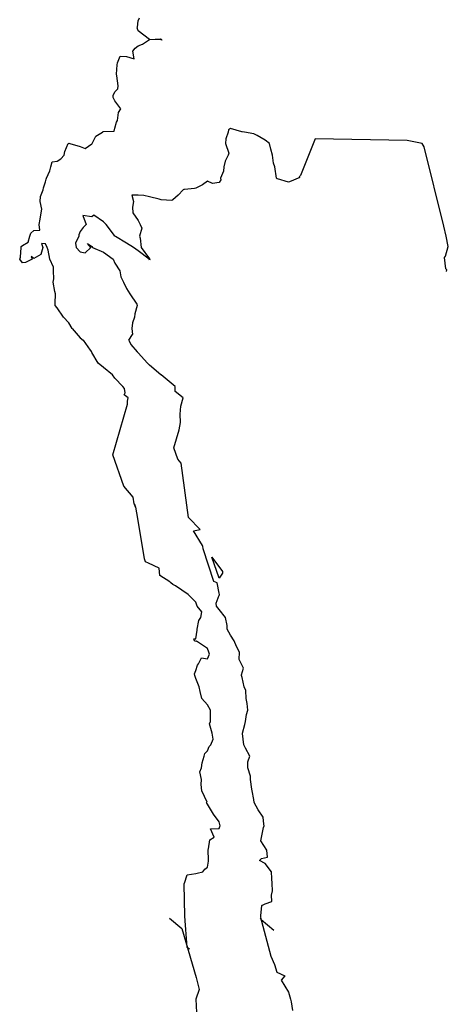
# Model space of a CAD drawing. Header units: inches. Extents: x 158323 to 160611, y 432808 to 437248.
# Tile 165 of 228: x 159547 to 159566, y 436989 to 437031. Entities that reach past the tile are written whole.
import ezdxf

# ---------------------------------------------------------------- set-up
doc = ezdxf.new("R2010")
doc.units = ezdxf.units.IN
doc.header["$MEASUREMENT"] = 0
doc.layers.add('Hoogtelijn-bestaand 11.00 M', color=7, linetype='Continuous', lineweight=15)
doc.layers.add('Hoogtelijn-bestaand 12.00 M', color=7, linetype='Continuous', lineweight=15)

msp = doc.modelspace()

# ---------------------------------------------------------------- linework, layer by layer
at = {"layer": 'Hoogtelijn-bestaand 11.00 M', "color": 252, "linetype": 'Continuous', "lineweight": 25}
for p, q in [((159549.404, 437017.75, 11), (159549.75, 437017.352, 11)), ((159549.75, 437017.352, 11), (159549.881, 437017.25, 11)), ((159549.881, 437017.25, 11), (159550.182, 437016.819, 11)), ((159550.182, 437016.819, 11), (159550.234, 437016.75, 11))]:
    msp.add_line(p, q, dxfattribs=at)
for points in [[(159549.404, 437017.75, 11), (159549.25, 437017.992, 11), (159549.023, 437018.25, 11), (159548.75, 437018.646, 11), (159548.664, 437018.75, 11), (159548.663, 437018.837, 11), (159548.678, 437019.25, 11), (159548.648, 437019.352, 11), (159548.581, 437019.75, 11), (159548.603, 437019.897, 11), (159548.587, 437020.25, 11), (159548.594, 437020.406, 11), (159548.438, 437020.75, 11), (159548.359, 437021.141, 11), (159548.316, 437021.25, 11), (159548.25, 437021.412, 11), (159548.076, 437021.424, 11), (159548.134, 437021.25, 11), (159548.052, 437020.948, 11), (159547.75, 437020.784, 11), (159547.632, 437020.868, 11), (159547.677, 437020.75, 11), (159547.39, 437020.61, 11), (159547.25, 437020.586, 11), (159547.133, 437020.75, 11), (159547.169, 437020.831, 11), (159547.201, 437021.25, 11), (159547.198, 437021.302, 11), (159547.25, 437021.342, 11), (159547.506, 437021.494, 11), (159547.574, 437021.75, 11), (159547.62, 437021.881, 11), (159547.75, 437021.987, 11), (159548, 437022, 11), (159547.968, 437022.25, 11), (159548.013, 437022.487, 11), (159548.061, 437022.75, 11), (159548.083, 437022.917, 11), (159548.024, 437023.25, 11), (159548.033, 437023.467, 11), (159548.144, 437023.75, 11), (159548.163, 437023.837, 11), (159548.25, 437024.103, 11), (159548.282, 437024.218, 11), (159548.297, 437024.25, 11), (159548.431, 437024.569, 11), (159548.474, 437024.75, 11), (159548.542, 437024.958, 11), (159548.75, 437024.994, 11), (159548.915, 437025.085, 11), (159549.053, 437025.25, 11), (159549.089, 437025.411, 11), (159549.234, 437025.75, 11), (159549.239, 437025.761, 11), (159549.25, 437025.766, 11), (159549.3, 437025.75, 11), (159549.75, 437025.625, 11), (159549.963, 437025.537, 11), (159550.25, 437025.733, 11), (159550.258, 437025.742, 11), (159550.261, 437025.75, 11), (159550.427, 437026.073, 11), (159550.708, 437026.25, 11), (159550.732, 437026.268, 11), (159550.75, 437026.266, 11), (159551.212, 437026.288, 11), (159551.25, 437026.42, 11), (159551.321, 437026.679, 11), (159551.365, 437026.75, 11), (159551.4, 437027.1, 11), (159551.505, 437027.25, 11), (159551.25, 437027.601, 11), (159551.18, 437027.75, 11), (159551.175, 437027.825, 11), (159551.25, 437027.982, 11), (159551.379, 437028.121, 11), (159551.387, 437028.25, 11), (159551.326, 437028.674, 11), (159551.321, 437028.75, 11), (159551.347, 437029.153, 11), (159551.364, 437029.25, 11), (159551.474, 437029.526, 11), (159551.75, 437029.52, 11), (159552.079, 437029.422, 11), (159552.021, 437029.75, 11), (159552.118, 437029.882, 11), (159552.25, 437029.979, 11), (159552.448, 437030.052, 11), (159552.75, 437030.25, 11), (159552.25, 437030.621, 11), (159552.214, 437030.75, 11), (159552.219, 437030.781, 11), (159552.25, 437031.058, 11), (159552.312, 437031.188, 11)], [(159554.468, 436990.909, 11), (159554.379, 436990.986, 11), (159554.278, 436992.334, 11), (159554.247, 436993.735, 11), (159554.246, 436993.733, 11), (159554.244, 436993.747, 11), (159554.24, 436993.75, 11), (159554.245, 436993.755, 11), (159554.25, 436993.759, 11), (159554.369, 436994.131, 11), (159554.75, 436994.183, 11), (159554.799, 436994.201, 11), (159555.05, 436994.25, 11), (159555.138, 436994.362, 11), (159555.25, 436994.459, 11), (159555.291, 436994.709, 11), (159555.295, 436994.75, 11), (159555.287, 436995.214, 11), (159555.299, 436995.25, 11), (159555.357, 436995.643, 11), (159555.541, 436995.75, 11), (159555.383, 436996.117, 11), (159555.75, 436996.133, 11), (159555.781, 436996.219, 11), (159555.793, 436996.25, 11), (159555.75, 436996.412, 11), (159555.51, 436996.75, 11), (159555.25, 436997.181, 11), (159555.211, 436997.25, 11), (159555.231, 436997.269, 11), (159555.005, 436997.75, 11), (159554.976, 436998.024, 11), (159554.988, 436998.25, 11), (159554.919, 436998.581, 11), (159554.992, 436998.75, 11), (159555.026, 436998.974, 11), (159555.108, 436999.25, 11), (159555.132, 436999.369, 11), (159555.25, 436999.48, 11), (159555.326, 436999.674, 11), (159555.394, 436999.75, 11), (159555.502, 436999.998, 11), (159555.448, 437000.25, 11), (159555.344, 437000.656, 11), (159555.382, 437000.75, 11), (159555.386, 437001.114, 11), (159555.383, 437001.25, 11), (159555.25, 437001.473, 11), (159555.004, 437001.75, 11), (159554.94, 437002.06, 11), (159554.884, 437002.25, 11), (159554.75, 437002.615, 11), (159554.698, 437002.75, 11), (159554.689, 437002.812, 11), (159554.75, 437002.956, 11), (159554.813, 437003.187, 11), (159554.869, 437003.25, 11), (159554.992, 437003.508, 11), (159555.25, 437003.466, 11), (159555.332, 437003.668, 11), (159555.307, 437003.75, 11), (159555.25, 437003.906, 11), (159554.773, 437004.227, 11), (159554.75, 437004.219, 11), (159554.688, 437004.25, 11), (159554.667, 437004.333, 11), (159554.75, 437004.333, 11), (159554.799, 437004.701, 11), (159554.808, 437004.75, 11), (159554.878, 437005.123, 11), (159554.967, 437005.25, 11), (159555, 437005.5, 11), (159554.807, 437005.75, 11), (159554.75, 437005.914, 11), (159554.41, 437006.25, 11), (159553.875, 437006.625, 11), (159553.75, 437006.678, 11), (159553.672, 437006.75, 11), (159553.619, 437006.794, 11), (159553.187, 437007.063, 11), (159553.166, 437007.384, 11), (159552.703, 437007.599, 11), (159552.577, 437007.657, 11), (159552.531, 437007.797, 11), (159552.241, 437009.539, 11), (159552.152, 437010.021, 11), (159552.104, 437010.098, 11), (159552.139, 437010.104, 11), (159552.078, 437010.168, 11), (159552.038, 437010.456, 11), (159551.633, 437010.941, 11), (159551.154, 437012.295, 11), (159551.788, 437014.481, 11), (159551.8, 437014.544, 11), (159551.797, 437014.613, 11), (159551.802, 437014.681, 11), (159551.823, 437014.75, 11), (159551.656, 437014.885, 11), (159551.685, 437014.968, 11), (159551.661, 437015.161, 11), (159551.591, 437015.25, 11), (159551.25, 437015.61, 11), (159551.141, 437015.75, 11), (159550.75, 437016.067, 11), (159550.523, 437016.25, 11), (159550.25, 437016.719, 11), (159550.234, 437016.75, 11)], [(159553.612, 436992.25, 11), (159554.143, 436991.799, 11), (159554.757, 436989.685, 11), (159554.892, 436989.17, 11), (159554.75, 436988.75, 11), (159554.886, 436985.867, 11)]]:
    msp.add_polyline3d(points, dxfattribs=at)
msp.add_polyline3d([(159552.75, 437030.25, 11), (159553.217, 437030.283, 11), (159553.25, 437030.268, 11), (159553.265, 437030.25, 11), (159553.274, 437030.226, 11), (159553.25, 437030.234, 11)], close=True, dxfattribs=at)
at = {"layer": 'Hoogtelijn-bestaand 12.00 M', "color": 252, "linetype": 'Continuous', "lineweight": 25}
for p, q in [((159551.987, 437017.75, 12), (159552.008, 437017.492, 12)), ((159551.854, 437017.25, 12), (159552.008, 437017.492, 12)), ((159551.854, 437017.25, 12), (159551.938, 437017.062, 12)), ((159551.938, 437017.062, 12), (159552.207, 437016.75, 12))]:
    msp.add_line(p, q, dxfattribs=at)
for points in [[(159565.59, 437020.222, 12), (159565.594, 437020.291, 12), (159565.555, 437020.333, 12), (159565.497, 437020.818, 12), (159565.541, 437020.879, 12), (159565.661, 437021.304, 12), (159565.573, 437021.75, 12), (159565.468, 437022.179, 12), (159564.616, 437025.616, 12), (159564.53, 437025.752, 12), (159563.888, 437025.888, 12), (159559.913, 437025.955, 12), (159559.266, 437024.363, 12), (159559.219, 437024.312, 12), (159559.224, 437024.276, 12), (159559.168, 437024.25, 12), (159558.875, 437024.125, 12), (159558.75, 437024.084, 12), (159558.272, 437024.229, 12), (159558.25, 437024.226, 12), (159558.241, 437024.25, 12), (159558.241, 437024.259, 12), (159558.169, 437024.75, 12), (159558.101, 437024.899, 12), (159558.062, 437025.25, 12), (159557.988, 437025.512, 12), (159557.936, 437025.75, 12), (159557.75, 437025.904, 12), (159557.393, 437026.107, 12), (159557.25, 437026.179, 12), (159556.847, 437026.25, 12), (159556.75, 437026.262, 12), (159556.735, 437026.265, 12), (159556.25, 437026.397, 12), (159556.156, 437026.344, 12), (159556.15, 437026.25, 12), (159556.042, 437025.958, 12), (159556.031, 437025.75, 12), (159556.169, 437025.331, 12), (159556.147, 437025.25, 12), (159556.012, 437024.989, 12), (159555.955, 437024.75, 12), (159555.941, 437024.56, 12), (159555.808, 437024.25, 12), (159555.823, 437024.178, 12), (159555.75, 437024.071, 12), (159555.473, 437024.027, 12), (159555.25, 437024.122, 12), (159555.038, 437023.962, 12), (159554.75, 437023.824, 12), (159554.691, 437023.809, 12), (159554.25, 437023.768, 12), (159554.23, 437023.77, 12), (159554.202, 437023.75, 12), (159553.983, 437023.517, 12), (159553.75, 437023.317, 12), (159553.716, 437023.284, 12), (159553.25, 437023.317, 12), (159553.158, 437023.342, 12), (159552.75, 437023.451, 12), (159552.503, 437023.498, 12), (159552.25, 437023.522, 12), (159551.986, 437023.514, 12), (159552.047, 437023.25, 12), (159552.003, 437022.997, 12), (159552.027, 437022.75, 12), (159552.25, 437022.424, 12), (159552.345, 437022.25, 12), (159552.407, 437022.094, 12), (159552.318, 437021.75, 12), (159552.346, 437021.654, 12), (159552.379, 437021.25, 12), (159552.75, 437020.768, 12), (159552.761, 437020.75, 12), (159552.763, 437020.737, 12), (159552.75, 437020.714, 12), (159552.73, 437020.75, 12), (159552.25, 437021.109, 12), (159552.047, 437021.25, 12), (159551.75, 437021.442, 12), (159551.271, 437021.729, 12), (159551.25, 437021.741, 12), (159551.229, 437021.75, 12), (159551.226, 437021.775, 12), (159550.868, 437022.25, 12), (159550.75, 437022.371, 12), (159550.342, 437022.659, 12), (159550.25, 437022.588, 12), (159549.864, 437022.636, 12), (159550.009, 437022.25, 12), (159549.874, 437022.126, 12), (159549.75, 437021.942, 12), (159549.69, 437021.81, 12), (159549.692, 437021.75, 12), (159549.551, 437021.449, 12), (159549.569, 437021.25, 12), (159549.75, 437021.067, 12), (159549.969, 437021.031, 12), (159550.201, 437021.25, 12), (159550.071, 437021.429, 12), (159550.25, 437021.301, 12), (159550.283, 437021.25, 12), (159550.75, 437021.052, 12), (159551.168, 437020.75, 12), (159551.25, 437020.573, 12), (159551.465, 437020.25, 12), (159551.51, 437019.99, 12), (159551.62, 437019.75, 12), (159551.75, 437019.483, 12), (159551.897, 437019.25, 12), (159552.199, 437018.801, 12), (159552.211, 437018.75, 12), (159552.109, 437018.391, 12), (159552.094, 437018.25, 12), (159552.009, 437017.991, 12), (159551.987, 437017.75, 12)], [(159558.112, 436991.719, 12), (159557.571, 436992.183, 12), (159557.559, 436992.346, 12), (159557.598, 436992.801, 12), (159557.612, 436992.805, 12), (159557.622, 436992.814, 12), (159557.75, 436992.874, 12), (159558.026, 436992.974, 12), (159558.012, 436993.25, 12), (159558.062, 436993.438, 12), (159558.041, 436993.75, 12), (159558.032, 436993.968, 12), (159558.024, 436994.25, 12), (159557.75, 436994.615, 12), (159557.496, 436994.75, 12), (159557.59, 436994.83, 12), (159557.848, 436994.884, 12), (159557.814, 436995.186, 12), (159557.555, 436995.598, 12), (159557.666, 436996.166, 12), (159557.695, 436996.25, 12), (159557.682, 436996.318, 12), (159557.656, 436996.615, 12), (159557.438, 436996.938, 12), (159557.274, 436997.25, 12), (159557.25, 436997.384, 12), (159557.177, 436997.75, 12), (159557.164, 436997.836, 12), (159557.113, 436998.25, 12), (159557.114, 436998.386, 12), (159556.993, 436998.75, 12), (159556.99, 436999.01, 12), (159557.078, 436999.25, 12), (159556.899, 436999.602, 12), (159556.821, 436999.75, 12), (159556.762, 437000.238, 12), (159556.761, 437000.25, 12), (159556.869, 437000.632, 12), (159556.891, 437000.75, 12), (159556.942, 437001.059, 12), (159556.998, 437001.25, 12), (159556.972, 437001.529, 12), (159556.929, 437001.75, 12), (159556.902, 437002.098, 12), (159556.838, 437002.25, 12), (159556.75, 437002.656, 12), (159556.726, 437002.75, 12), (159556.719, 437002.781, 12), (159556.808, 437003.064, 12), (159556.622, 437003.436, 12), (159556.634, 437003.75, 12), (159556.502, 437004.002, 12), (159556.405, 437004.25, 12), (159556.25, 437004.483, 12), (159556.096, 437004.75, 12), (159556.096, 437004.904, 12), (159556.024, 437005.25, 12), (159555.75, 437005.602, 12), (159555.644, 437005.75, 12), (159555.622, 437005.878, 12), (159555.75, 437006.224, 12), (159555.766, 437006.234, 12), (159555.765, 437006.25, 12), (159555.75, 437006.312, 12), (159555.665, 437006.75, 12), (159555.523, 437006.815, 12), (159555.068, 437008.219, 12), (159555.048, 437008.337, 12), (159555.042, 437008.369, 12), (159554.651, 437009.007, 12), (159554.938, 437009.055, 12), (159554.436, 437009.578, 12), (159554.109, 437011.935, 12), (159553.965, 437012.107, 12), (159553.795, 437012.588, 12), (159554.02, 437013.365, 12), (159554.083, 437013.688, 12), (159554.069, 437014.045, 12), (159554.095, 437014.394, 12), (159554.2, 437014.75, 12), (159553.857, 437015.029, 12), (159553.851, 437015.25, 12), (159553.242, 437015.742, 12), (159553.239, 437015.75, 12), (159552.75, 437016.161, 12), (159552.653, 437016.25, 12), (159552.25, 437016.703, 12), (159552.207, 437016.75, 12)], [(159557.531, 436992.25, 12), (159557.559, 436992.226, 12), (159557.591, 436992.114, 12), (159557.985, 436990.603, 12), (159558.15, 436990.25, 12), (159558.25, 436989.913, 12), (159558.6, 436989.75, 12), (159558.43, 436989.57, 12), (159558.75, 436989.055, 12), (159558.836, 436988.75, 12), (159558.87, 436988.63, 12), (159558.925, 436988.25, 12)]]:
    msp.add_polyline3d(points, dxfattribs=at)
msp.add_polyline3d([(159555.445, 437007.861, 12), (159555.897, 437007.25, 12), (159555.899, 437007.176, 12), (159555.75, 437006.953, 12)], close=True, dxfattribs=at)

doc.saveas('drawing.dxf')
